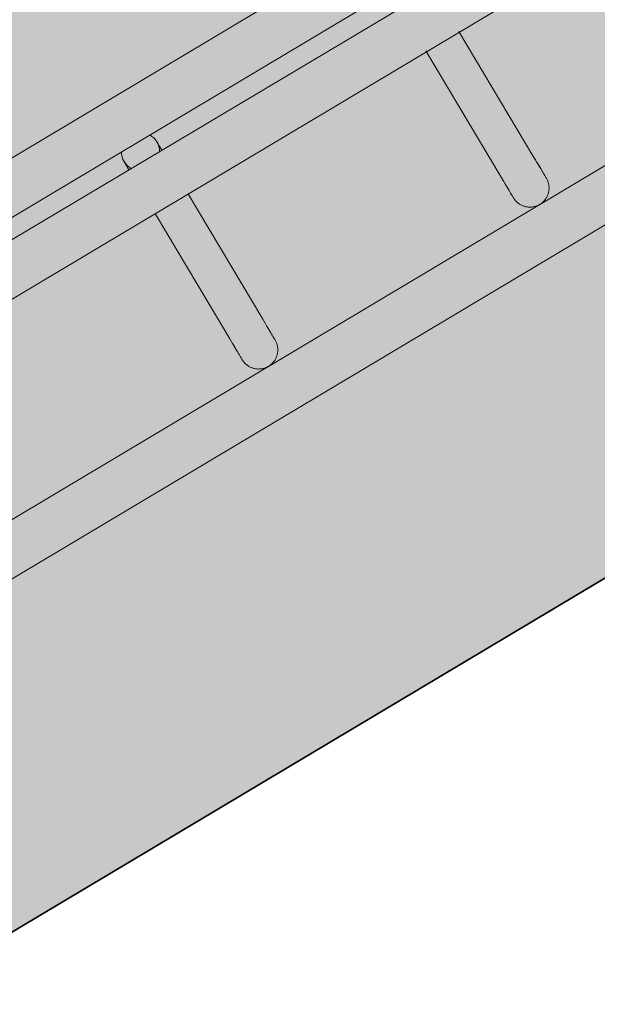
# Model space of a CAD drawing. Header units: metres. Extents: x 127444 to 127966, y 464485 to 464708.
# Tile 162 of 256: x 127923.4724 to 127923.5629, y 464641.0393 to 464641.1934. Entities that reach past the tile are written whole.
import ezdxf

# ---------------------------------------------------------------- set-up
doc = ezdxf.new("R2010")
doc.units = ezdxf.units.M
for name, color, linetype, lineweight in [('A-FLOR-HRAL', 11, 'Continuous', 9), ('B-WE-VH-VERHARDING_BETONSTRAATSTEEN-A-200', 8, 'Continuous', 9), ('N-WE-VH-VERHARDING_BETON-A', 252, 'Continuous', 18), ('N-WE-VH-VERHARDING_BETON-G', 252, 'Continuous', 35), ('S-BEAM', 12, 'Continuous', 9)]:
    doc.layers.add(name, color=color, linetype=linetype, lineweight=lineweight)

# ---------------------------------------------------------------- blocks, each defined once
blk = doc.blocks.new('34_22_B_BNP_Hekwerk_Integra_Schuinkort_laag - Integra_Schuin_1000-4860190--2_00_00')
at = {"layer": 'A-FLOR-HRAL'}
for p, q in [((276.98, 9.51), (-1956.09, 9.51)), ((-1956.09, 1.51), (276.98, 1.51)), ((276.98, -1.5), (-1956.09, -1.5)), ((-1956.09, -9.5), (276.98, -9.5)), ((276.71, -39.13), (-1956.09, -39.13)), ((-1956.09, -47.13), (276.71, -47.13))]:
    blk.add_line(p, q, dxfattribs=at)
at = {"layer": 'S-BEAM'}
for p, q in [((-111.8, -9.6), (-111.8, -32.34)), ((-111.8, -9.6), (-111.8, -32.34)), ((-111.8, -9.6), (-111.8, -32.34)), ((-111.8, -9.6), (-111.8, -32.34)), ((-105.8, -32.34), (-105.8, -9.6)), ((-105.8, -32.34), (-105.8, -9.6)), ((-105.8, -32.34), (-105.8, -9.6)), ((-105.8, -32.34), (-105.8, -9.6)), ((-62.32, -9.36), (-62.32, -32.34)), ((-62.32, -9.36), (-62.32, -32.34)), ((-62.32, -9.36), (-62.32, -32.34)), ((-62.32, -9.36), (-62.32, -32.34)), ((-56.32, -32.34), (-56.32, -9.36)), ((-56.32, -32.34), (-56.32, -9.36)), ((-56.32, -32.34), (-56.32, -9.36)), ((-56.32, -32.34), (-56.32, -9.36))]:
    blk.add_line(p, q, dxfattribs=at)
at = {"layer": 'S-BEAM', "flags": 128}
for points in [[(-111.8, 0), (-111.8, 0.12), (-111.79, 0.24), (-111.78, 0.36), (-111.76, 0.48), (-111.74, 0.6)], [(-111.8, 0), (-111.8, 0.12), (-111.79, 0.24), (-111.78, 0.36), (-111.76, 0.48), (-111.74, 0.6)], [(-111.8, 0), (-111.8, -0.01), (-111.8, -0.03), (-111.8, -0.06), (-111.8, -0.11), (-111.8, -0.18), (-111.8, -0.26), (-111.8, -0.35), (-111.8, -0.46), (-111.8, -0.58), (-111.8, -0.71), (-111.8, -0.86), (-111.8, -1.02), (-111.8, -1.19), (-111.8, -1.37), (-111.8, -1.53)], [(-111.8, 0), (-111.8, -0.01), (-111.8, -0.03), (-111.8, -0.06), (-111.8, -0.11), (-111.8, -0.18), (-111.8, -0.26), (-111.8, -0.35), (-111.8, -0.46), (-111.8, -0.58), (-111.8, -0.71), (-111.8, -0.86), (-111.8, -1.02), (-111.8, -1.19), (-111.8, -1.37), (-111.8, -1.53)], [(-111.51, 1.28), (-111.46, 1.39), (-111.4, 1.49)], [(-111.51, 1.28), (-111.46, 1.39), (-111.4, 1.49)], [(-105.85, 0.54), (-105.83, 0.42), (-105.82, 0.3), (-105.81, 0.18), (-105.8, 0.06), (-105.8, 0)], [(-105.85, 0.54), (-105.83, 0.42), (-105.82, 0.3), (-105.81, 0.18), (-105.8, 0.06), (-105.8, 0)], [(-105.8, 0), (-105.8, -0.01), (-105.8, -0.03), (-105.8, -0.06), (-105.8, -0.11), (-105.8, -0.18), (-105.8, -0.26), (-105.8, -0.35), (-105.8, -0.46), (-105.8, -0.58), (-105.8, -0.71), (-105.8, -0.86), (-105.8, -1.02), (-105.8, -1.19), (-105.8, -1.37), (-105.8, -1.53)], [(-105.8, 0), (-105.8, -0.01), (-105.8, -0.03), (-105.8, -0.06), (-105.8, -0.11), (-105.8, -0.18), (-105.8, -0.26), (-105.8, -0.35), (-105.8, -0.46), (-105.8, -0.58), (-105.8, -0.71), (-105.8, -0.86), (-105.8, -1.02), (-105.8, -1.19), (-105.8, -1.37), (-105.8, -1.53)], [(-111.8, -1.53), (-111.8, -1.38), (-111.8, -1.19), (-111.8, -1.02), (-111.8, -0.86), (-111.8, -0.71), (-111.8, -0.58), (-111.8, -0.46), (-111.8, -0.35), (-111.8, -0.26), (-111.8, -0.18), (-111.8, -0.12), (-111.8, -0.07), (-111.8, -0.03), (-111.8, -0.01), (-111.8, 0)], [(-111.8, -1.53), (-111.8, -1.38), (-111.8, -1.19), (-111.8, -1.02), (-111.8, -0.86), (-111.8, -0.71), (-111.8, -0.58), (-111.8, -0.46), (-111.8, -0.35), (-111.8, -0.26), (-111.8, -0.18), (-111.8, -0.12), (-111.8, -0.07), (-111.8, -0.03), (-111.8, -0.01), (-111.8, 0)], [(-105.8, -1.53), (-105.8, -1.38), (-105.8, -1.19), (-105.8, -1.02), (-105.8, -0.86), (-105.8, -0.71), (-105.8, -0.58), (-105.8, -0.46), (-105.8, -0.35), (-105.8, -0.26), (-105.8, -0.18), (-105.8, -0.12), (-105.8, -0.07), (-105.8, -0.03), (-105.8, -0.01), (-105.8, 0)], [(-105.8, -1.53), (-105.8, -1.38), (-105.8, -1.19), (-105.8, -1.02), (-105.8, -0.86), (-105.8, -0.71), (-105.8, -0.58), (-105.8, -0.46), (-105.8, -0.35), (-105.8, -0.26), (-105.8, -0.18), (-105.8, -0.12), (-105.8, -0.07), (-105.8, -0.03), (-105.8, -0.01), (-105.8, 0)], [(-111.8, -32.34), (-111.8, -32.75), (-111.8, -33.15), (-111.8, -33.52), (-111.8, -33.87), (-111.8, -34.2), (-111.8, -34.5), (-111.8, -34.78), (-111.8, -35.03), (-111.8, -35.26), (-111.8, -35.46), (-111.8, -35.64), (-111.8, -35.78), (-111.8, -35.91), (-111.8, -36), (-111.8, -36.07), (-111.8, -36.11), (-111.8, -36.13)], [(-111.8, -36.13), (-111.8, -36.11), (-111.8, -36.07), (-111.8, -36), (-111.8, -35.91), (-111.8, -35.79), (-111.8, -35.64), (-111.8, -35.46), (-111.8, -35.26), (-111.8, -35.04), (-111.8, -34.78), (-111.8, -34.51), (-111.8, -34.2), (-111.8, -33.88), (-111.8, -33.53), (-111.8, -33.16), (-111.8, -32.76), (-111.8, -32.34), (-111.8, -32.34)], [(-111.8, -32.34), (-111.8, -32.75), (-111.8, -33.15), (-111.8, -33.52), (-111.8, -33.87), (-111.8, -34.2)], [(-111.8, -34.2), (-111.8, -33.88), (-111.8, -33.53), (-111.8, -33.16), (-111.8, -32.76), (-111.8, -32.34), (-111.8, -32.34)], [(-105.8, -32.34), (-105.8, -32.75), (-105.8, -33.15), (-105.8, -33.52), (-105.8, -33.87), (-105.8, -34.2), (-105.8, -34.5), (-105.8, -34.78), (-105.8, -35.03), (-105.8, -35.26), (-105.8, -35.46), (-105.8, -35.64), (-105.8, -35.78), (-105.8, -35.91), (-105.8, -36), (-105.8, -36.07), (-105.8, -36.11), (-105.8, -36.13)], [(-105.8, -36.13), (-105.8, -36.11), (-105.8, -36.07), (-105.8, -36), (-105.8, -35.91), (-105.8, -35.79), (-105.8, -35.64), (-105.8, -35.46), (-105.8, -35.26), (-105.8, -35.04), (-105.8, -34.78), (-105.8, -34.51), (-105.8, -34.2), (-105.8, -33.88), (-105.8, -33.53), (-105.8, -33.16), (-105.8, -32.76), (-105.8, -32.34), (-105.8, -32.34)], [(-62.32, -32.34), (-62.32, -32.75), (-62.32, -33.15), (-62.32, -33.52), (-62.32, -33.87), (-62.32, -34.2), (-62.32, -34.5), (-62.32, -34.78), (-62.32, -35.03), (-62.32, -35.26), (-62.32, -35.46), (-62.32, -35.64), (-62.32, -35.78), (-62.32, -35.91), (-62.32, -36), (-62.32, -36.07), (-62.32, -36.11), (-62.32, -36.13)], [(-62.32, -36.13), (-62.32, -36.11), (-62.32, -36.07), (-62.32, -36), (-62.32, -35.91), (-62.32, -35.79), (-62.32, -35.64), (-62.32, -35.46), (-62.32, -35.26), (-62.32, -35.04), (-62.32, -34.78), (-62.32, -34.51), (-62.32, -34.2), (-62.32, -33.88), (-62.32, -33.53), (-62.32, -33.16), (-62.32, -32.76), (-62.32, -32.34), (-62.32, -32.34)], [(-62.32, -32.34), (-62.32, -32.75), (-62.32, -33.15), (-62.32, -33.52), (-62.32, -33.87), (-62.32, -34.2)], [(-62.32, -34.2), (-62.32, -33.88), (-62.32, -33.53), (-62.32, -33.16), (-62.32, -32.76), (-62.32, -32.34), (-62.32, -32.34)], [(-56.32, -32.34), (-56.32, -32.75), (-56.32, -33.15), (-56.32, -33.52), (-56.32, -33.87), (-56.32, -34.2), (-56.32, -34.5), (-56.32, -34.78), (-56.32, -35.03), (-56.32, -35.26), (-56.32, -35.46), (-56.32, -35.64), (-56.32, -35.78), (-56.32, -35.91), (-56.32, -36), (-56.32, -36.07), (-56.32, -36.11), (-56.32, -36.13)], [(-56.32, -36.13), (-56.32, -36.11), (-56.32, -36.07), (-56.32, -36), (-56.32, -35.91), (-56.32, -35.79), (-56.32, -35.64), (-56.32, -35.46), (-56.32, -35.26), (-56.32, -35.04), (-56.32, -34.78), (-56.32, -34.51), (-56.32, -34.2), (-56.32, -33.88), (-56.32, -33.53), (-56.32, -33.16), (-56.32, -32.76), (-56.32, -32.34), (-56.32, -32.34)], [(-105.8, -33.52), (-105.8, -33.87), (-105.8, -34.2), (-105.8, -34.5), (-105.8, -34.78), (-105.8, -35.03), (-105.8, -35.26), (-105.8, -35.46), (-105.8, -35.64), (-105.8, -35.78), (-105.8, -35.91), (-105.8, -36), (-105.8, -36.07), (-105.8, -36.11), (-105.8, -36.13)], [(-105.8, -36.13), (-105.8, -36.11), (-105.8, -36.07), (-105.8, -36), (-105.8, -35.91), (-105.8, -35.79), (-105.8, -35.64), (-105.8, -35.46), (-105.8, -35.26), (-105.8, -35.04), (-105.8, -34.78), (-105.8, -34.51), (-105.8, -34.2), (-105.8, -33.88), (-105.8, -33.53)], [(-56.32, -33.52), (-56.32, -33.87), (-56.32, -34.2), (-56.32, -34.5), (-56.32, -34.78), (-56.32, -35.03), (-56.32, -35.26), (-56.32, -35.46), (-56.32, -35.64), (-56.32, -35.78), (-56.32, -35.91), (-56.32, -36), (-56.32, -36.07), (-56.32, -36.11), (-56.32, -36.13)], [(-56.32, -36.13), (-56.32, -36.11), (-56.32, -36.07), (-56.32, -36), (-56.32, -35.91), (-56.32, -35.79), (-56.32, -35.64), (-56.32, -35.46), (-56.32, -35.26), (-56.32, -35.04), (-56.32, -34.78), (-56.32, -34.51), (-56.32, -34.2), (-56.32, -33.88), (-56.32, -33.53)], [(-105.8, -36.13), (-105.8, -36.25), (-105.81, -36.36), (-105.82, -36.48), (-105.84, -36.6), (-105.86, -36.72), (-105.89, -36.84), (-105.92, -36.95), (-105.95, -37.07), (-105.99, -37.18), (-106.04, -37.29), (-106.09, -37.4), (-106.14, -37.51), (-106.2, -37.62), (-106.26, -37.72), (-106.32, -37.82), (-106.39, -37.92), (-106.47, -38.01), (-106.55, -38.1), (-106.63, -38.19), (-106.71, -38.28), (-106.8, -38.36), (-106.89, -38.44), (-106.98, -38.51), (-107.08, -38.58), (-107.18, -38.65), (-107.28, -38.71), (-107.39, -38.77), (-107.49, -38.83), (-107.6, -38.88), (-107.71, -38.92), (-107.83, -38.96), (-107.94, -39), (-108.06, -39.03), (-108.17, -39.06), (-108.29, -39.08), (-108.41, -39.1), (-108.53, -39.11), (-108.65, -39.12), (-108.77, -39.12), (-108.89, -39.12), (-109.01, -39.12), (-109.13, -39.11), (-109.25, -39.09), (-109.36, -39.07), (-109.48, -39.05), (-109.6, -39.02), (-109.71, -38.98), (-109.83, -38.94), (-109.94, -38.9), (-110.05, -38.85), (-110.16, -38.8), (-110.26, -38.74), (-110.37, -38.68), (-110.47, -38.62), (-110.57, -38.55), (-110.66, -38.48), (-110.75, -38.4), (-110.84, -38.32), (-110.93, -38.24), (-111.01, -38.15), (-111.09, -38.06), (-111.17, -37.97), (-111.24, -37.87), (-111.31, -37.77), (-111.37, -37.67), (-111.43, -37.57), (-111.49, -37.46), (-111.54, -37.35), (-111.58, -37.24), (-111.63, -37.13), (-111.67, -37.02), (-111.7, -36.9), (-111.73, -36.78), (-111.75, -36.67), (-111.77, -36.55), (-111.79, -36.43), (-111.79, -36.31), (-111.8, -36.19), (-111.8, -36.13)], [(-105.8, -36.13), (-105.8, -36.25), (-105.81, -36.36), (-105.82, -36.48), (-105.84, -36.6), (-105.86, -36.72), (-105.89, -36.84), (-105.92, -36.95), (-105.95, -37.07), (-105.99, -37.18), (-106.04, -37.29), (-106.09, -37.4), (-106.14, -37.51), (-106.2, -37.62), (-106.26, -37.72), (-106.32, -37.82), (-106.39, -37.92), (-106.47, -38.01), (-106.55, -38.1), (-106.63, -38.19), (-106.71, -38.28), (-106.8, -38.36), (-106.89, -38.44), (-106.98, -38.51), (-107.08, -38.58), (-107.18, -38.65), (-107.28, -38.71), (-107.39, -38.77), (-107.49, -38.83), (-107.6, -38.88), (-107.71, -38.92), (-107.83, -38.96), (-107.94, -39), (-108.06, -39.03), (-108.17, -39.06), (-108.29, -39.08), (-108.41, -39.1), (-108.53, -39.11), (-108.65, -39.12), (-108.77, -39.12), (-108.89, -39.12), (-109.01, -39.12), (-109.13, -39.11), (-109.25, -39.09), (-109.36, -39.07), (-109.48, -39.05), (-109.6, -39.02), (-109.71, -38.98), (-109.83, -38.94), (-109.94, -38.9), (-110.05, -38.85), (-110.16, -38.8), (-110.26, -38.74), (-110.37, -38.68), (-110.47, -38.62), (-110.57, -38.55), (-110.66, -38.48), (-110.75, -38.4), (-110.84, -38.32), (-110.93, -38.24), (-111.01, -38.15), (-111.09, -38.06), (-111.17, -37.97), (-111.24, -37.87), (-111.31, -37.77), (-111.37, -37.67), (-111.43, -37.57), (-111.49, -37.46), (-111.54, -37.35), (-111.58, -37.24), (-111.63, -37.13), (-111.67, -37.02), (-111.7, -36.9), (-111.73, -36.78), (-111.75, -36.67)], [(-56.32, -36.13), (-56.33, -36.25), (-56.33, -36.36), (-56.34, -36.48), (-56.36, -36.6), (-56.38, -36.72), (-56.41, -36.84), (-56.44, -36.95), (-56.48, -37.07), (-56.52, -37.18), (-56.56, -37.29), (-56.61, -37.4), (-56.66, -37.51), (-56.72, -37.62), (-56.78, -37.72), (-56.85, -37.82), (-56.92, -37.92), (-56.99, -38.01), (-57.07, -38.1), (-57.15, -38.19), (-57.23, -38.28), (-57.32, -38.36), (-57.41, -38.44), (-57.51, -38.51), (-57.6, -38.58), (-57.7, -38.65), (-57.8, -38.71), (-57.91, -38.77), (-58.02, -38.83), (-58.12, -38.88), (-58.24, -38.92), (-58.35, -38.96), (-58.46, -39), (-58.58, -39.03), (-58.7, -39.06), (-58.81, -39.08), (-58.93, -39.1), (-59.05, -39.11), (-59.17, -39.12), (-59.29, -39.12), (-59.41, -39.12), (-59.53, -39.12), (-59.65, -39.11), (-59.77, -39.09), (-59.89, -39.07), (-60, -39.05), (-60.12, -39.02), (-60.24, -38.98), (-60.35, -38.94), (-60.46, -38.9), (-60.57, -38.85), (-60.68, -38.8), (-60.79, -38.74), (-60.89, -38.68), (-60.99, -38.62), (-61.09, -38.55), (-61.18, -38.48), (-61.28, -38.4), (-61.37, -38.32), (-61.45, -38.24), (-61.53, -38.15), (-61.61, -38.06), (-61.69, -37.97), (-61.76, -37.87), (-61.83, -37.77), (-61.89, -37.67), (-61.95, -37.57), (-62.01, -37.46), (-62.06, -37.35), (-62.11, -37.24), (-62.15, -37.13), (-62.19, -37.02), (-62.22, -36.9), (-62.25, -36.78), (-62.27, -36.67), (-62.29, -36.55), (-62.31, -36.43), (-62.32, -36.31), (-62.32, -36.19), (-62.32, -36.13)], [(-56.32, -36.13), (-56.33, -36.25), (-56.33, -36.36), (-56.34, -36.48), (-56.36, -36.6), (-56.38, -36.72), (-56.41, -36.84), (-56.44, -36.95), (-56.48, -37.07), (-56.52, -37.18), (-56.56, -37.29), (-56.61, -37.4), (-56.66, -37.51), (-56.72, -37.62), (-56.78, -37.72), (-56.85, -37.82), (-56.92, -37.92), (-56.99, -38.01), (-57.07, -38.1), (-57.15, -38.19), (-57.23, -38.28), (-57.32, -38.36), (-57.41, -38.44), (-57.51, -38.51), (-57.6, -38.58), (-57.7, -38.65), (-57.8, -38.71), (-57.91, -38.77), (-58.02, -38.83), (-58.12, -38.88), (-58.24, -38.92), (-58.35, -38.96), (-58.46, -39), (-58.58, -39.03), (-58.7, -39.06), (-58.81, -39.08), (-58.93, -39.1), (-59.05, -39.11), (-59.17, -39.12), (-59.29, -39.12), (-59.41, -39.12), (-59.53, -39.12), (-59.65, -39.11), (-59.77, -39.09), (-59.89, -39.07), (-60, -39.05), (-60.12, -39.02), (-60.24, -38.98), (-60.35, -38.94), (-60.46, -38.9), (-60.57, -38.85), (-60.68, -38.8), (-60.79, -38.74), (-60.89, -38.68), (-60.99, -38.62), (-61.09, -38.55), (-61.18, -38.48), (-61.28, -38.4), (-61.37, -38.32), (-61.45, -38.24), (-61.53, -38.15), (-61.61, -38.06), (-61.69, -37.97), (-61.76, -37.87), (-61.83, -37.77), (-61.89, -37.67), (-61.95, -37.57), (-62.01, -37.46), (-62.06, -37.35), (-62.11, -37.24), (-62.15, -37.13), (-62.19, -37.02), (-62.22, -36.9), (-62.25, -36.78), (-62.27, -36.67)]]:
    blk.add_lwpolyline(points, dxfattribs=at)
at = {"layer": 'S-BEAM'}
for start, end in [(150, 180), (165, 180), (360, 30), (360, 15), (180, 210), (180, 195), (330, 360), (345, 360)]:
    blk.add_arc((-108.8, 0), 3, start, end, dxfattribs=at)

msp = doc.modelspace()

# ---------------------------------------------------------------- hatches: boundary and pattern name
at = {"layer": 'B-WE-VH-VERHARDING_BETONSTRAATSTEEN-A-200'}
h = msp.add_hatch(dxfattribs=at)
h.set_pattern_fill('AVH-BSS_KEIFORMAAT_ELLEBOOG-SO', color=256, angle=1, pattern_type=2)
h.set_pattern_definition([(31.81611, (127908.58607, 464613.06392), (0.03386772, 0.14457862), [0.315, -0.105]), (301.81611, (127908.47536, 464613.24236), (0.03386772, 0.14457862), [0.315, -0.105])])
h.paths.add_polyline_path([(127940.57923, 464651.66311), (127937.65926, 464649.92134), (127938.01786, 464649.32017), (127940.93783, 464651.06194)], flags=16)
h.paths.add_polyline_path([(127944.2228, 464653.02142), (127943.8642, 464653.62259), (127940.94423, 464651.88083), (127941.30283, 464651.27966)], flags=16)
edge = h.paths.add_edge_path(flags=16)
edge.add_arc((127917.88105, 464700.47107), 0.4, 30.8149, 210.8149)
edge.add_line((127917.53752, 464700.26616), (127921.37951, 464693.82496))
edge.add_arc((127921.72304, 464694.02987), 0.4, 210.8149, 390.8149)
edge.add_line((127922.06657, 464694.23477), (127918.22458, 464700.67597))
edge = h.paths.add_edge_path()
edge.add_line((127929.24995, 464697.53579), (127928.80329, 464697.26935))
edge.add_line((127928.80329, 464697.26935), (127928.62665, 464697.56548))
edge.add_line((127928.62665, 464697.56548), (127924.41416, 464695.05272))
edge.add_line((127924.41416, 464695.05272), (127919.91876, 464702.589))
edge.add_arc((127922.49521, 464704.12585), 3, 146.6578, 210.81611, ccw=False)
edge.add_line((127919.989, 464705.77476), (127913.63025, 464701.98178))
edge.add_arc((127913.33915, 464701.57526), 0.5, 30.8162, 54.3942, ccw=False)
edge.add_line((127913.76856, 464701.8314), (127919.60859, 464692.04091))
edge.add_arc((127919.17411, 464691.7839), 0.50481, -52.9525, 30.6058, ccw=False)
edge.add_line((127919.47824, 464691.381), (127915.65218, 464689.09885))
edge.add_line((127915.65218, 464689.09885), (127916.2004, 464688.17979))
edge.add_line((127916.2004, 464688.17979), (127915.59923, 464687.82119))
edge.add_line((127915.59923, 464687.82119), (127915.05101, 464688.74026))
edge.add_line((127915.05101, 464688.74026), (127913.20424, 464687.63872))
edge.add_line((127913.20424, 464687.63872), (127914.89256, 464684.76207))
edge.add_line((127914.89256, 464684.76207), (127915.59184, 464684.79392))
edge.add_line((127915.59184, 464684.79392), (127915.63332, 464683.88302))
edge.add_line((127915.63332, 464683.88302), (127917.341, 464684.90122))
edge.add_line((127917.341, 464684.90122), (127916.77749, 464685.84591))
edge.add_line((127916.77749, 464685.84591), (127917.37866, 464686.20451))
edge.add_line((127917.37866, 464686.20451), (127918.50568, 464684.31512))
edge.add_line((127918.50568, 464684.31512), (127917.90451, 464683.95652))
edge.add_line((127917.90451, 464683.95652), (127919.08277, 464681.98124))
edge.add_line((127919.08277, 464681.98124), (127919.68394, 464682.33984))
edge.add_line((127919.68394, 464682.33984), (127921.4257, 464679.41987))
edge.add_line((127921.4257, 464679.41987), (127920.82453, 464679.06127))
edge.add_line((127920.82453, 464679.06127), (127922.00279, 464677.08599))
edge.add_line((127922.00279, 464677.08599), (127922.60396, 464677.44459))
edge.add_line((127922.60396, 464677.44459), (127923.73098, 464675.5552))
edge.add_line((127923.73098, 464675.5552), (127923.12981, 464675.1966))
edge.add_line((127923.12981, 464675.1966), (127924.61544, 464672.70603))
edge.add_line((127924.61544, 464672.70603), (127925.21661, 464673.06463))
edge.add_line((127925.21661, 464673.06463), (127926.34363, 464671.17523))
edge.add_line((127926.34363, 464671.17523), (127927.82926, 464668.68467))
edge.add_line((127927.82926, 464668.68467), (127928.95628, 464666.79527))
edge.add_line((127928.95628, 464666.79527), (127930.44191, 464664.30471))
edge.add_line((127930.44191, 464664.30471), (127931.56893, 464662.41531))
edge.add_line((127931.56893, 464662.41531), (127930.96776, 464662.05671))
edge.add_line((127930.96776, 464662.05671), (127932.45339, 464659.56615))
edge.add_line((127932.45339, 464659.56615), (127933.05456, 464659.92475))
edge.add_line((127933.05456, 464659.92475), (127934.18159, 464658.03535))
edge.add_line((127934.18159, 464658.03535), (127933.58041, 464657.67675))
edge.add_line((127933.58041, 464657.67675), (127933.90059, 464657.13999))
edge.add_line((127933.90059, 464657.13999), (127935.47222, 464658.07747))
edge.add_line((127935.47222, 464658.07747), (127936.59925, 464656.18808))
edge.add_line((127936.59925, 464656.18808), (127934.70986, 464655.06105))
edge.add_line((127934.70986, 464655.06105), (127933.96704, 464656.30634))
edge.add_line((127933.96704, 464656.30634), (127931.26177, 464654.69264))
edge.add_line((127931.26177, 464654.69264), (127931.62037, 464654.09147))
edge.add_line((127931.62037, 464654.09147), (127931.0192, 464653.73287))
edge.add_line((127931.0192, 464653.73287), (127930.66068, 464654.33409))
edge.add_line((127930.66068, 464654.33409), (127926.95213, 464652.12194))
edge.add_line((127926.95213, 464652.12194), (127930.18506, 464645.46298))
edge.add_line((127930.18506, 464645.46298), (127936.19927, 464649.05046))
edge.add_line((127936.19927, 464649.05046), (127936.55787, 464648.44929))
edge.add_line((127936.55787, 464648.44929), (127921.0133, 464639.17694))
edge.add_line((127921.0133, 464639.17694), (127920.84681, 464639.45605))
edge.add_line((127920.84681, 464639.45605), (127918.35625, 464637.97043))
edge.add_line((127918.35625, 464637.97043), (127918.90695, 464637.0472))
edge.add_line((127918.90695, 464637.0472), (127917.01756, 464635.92018))
edge.add_line((127917.01756, 464635.92018), (127916.46685, 464636.8434))
edge.add_line((127916.46685, 464636.8434), (127913.97628, 464635.35778))
edge.add_line((127913.97628, 464635.35778), (127914.14278, 464635.07866))
edge.add_line((127914.14278, 464635.07866), (127912.25338, 464633.95164))
edge.add_line((127912.25338, 464633.95164), (127915.11458, 464629.155))
edge.add_line((127915.11458, 464629.155), (127902.72187, 464621.76273))
edge.add_line((127902.72187, 464621.76273), (127903.5901, 464620.30719))
edge.add_line((127903.5901, 464620.30719), (127904.08821, 464620.60432))
edge.add_line((127904.08821, 464620.60432), (127904.44681, 464620.00315))
edge.add_line((127904.44681, 464620.00315), (127903.9487, 464619.70602))
edge.add_line((127903.9487, 464619.70602), (127905.69046, 464616.78605))
edge.add_line((127905.69046, 464616.78605), (127906.18858, 464617.08317))
edge.add_line((127906.18858, 464617.08317), (127906.54718, 464616.482))
edge.add_line((127906.54718, 464616.482), (127906.04906, 464616.18488))
edge.add_line((127906.04906, 464616.18488), (127907.79083, 464613.2649))
edge.add_line((127907.79083, 464613.2649), (127908.28894, 464613.56203))
edge.add_line((127908.28894, 464613.56203), (127908.58607, 464613.06392))
edge.add_line((127908.58607, 464613.06392), (127911.67781, 464614.90814))
edge.add_line((127911.67781, 464614.90814), (127911.38068, 464615.40625))
edge.add_line((127911.38068, 464615.40625), (127922.07294, 464621.78419))
edge.add_line((127922.07294, 464621.78419), (127922.37006, 464621.28608))
edge.add_line((127922.37006, 464621.28608), (127924.86063, 464622.7717))
edge.add_line((127924.86063, 464622.7717), (127924.5635, 464623.26982))
edge.add_line((127924.5635, 464623.26982), (127926.4529, 464624.39684))
edge.add_line((127926.4529, 464624.39684), (127926.75002, 464623.89873))
edge.add_line((127926.75002, 464623.89873), (127929.24059, 464625.38436))
edge.add_line((127929.24059, 464625.38436), (127928.94347, 464625.88247))
edge.add_line((127928.94347, 464625.88247), (127930.83286, 464627.00949))
edge.add_line((127930.83286, 464627.00949), (127931.12999, 464626.51138))
edge.add_line((127931.12999, 464626.51138), (127933.62055, 464627.99701))
edge.add_line((127933.62055, 464627.99701), (127933.32343, 464628.49512))
edge.add_line((127933.32343, 464628.49512), (127935.21282, 464629.62214))
edge.add_line((127935.21282, 464629.62214), (127935.50995, 464629.12403))
edge.add_line((127935.50995, 464629.12403), (127938.00051, 464630.60966))
edge.add_line((127938.00051, 464630.60966), (127937.96978, 464630.66119))
edge.add_line((127937.96978, 464630.66119), (127938.61389, 464631.0454))
edge.add_line((127938.61389, 464631.0454), (127938.3475, 464631.49198))
edge.add_line((127938.3475, 464631.49198), (127938.94867, 464631.85058))
edge.add_line((127938.94867, 464631.85058), (127939.21506, 464631.404))
edge.add_line((127939.21506, 464631.404), (127942.99385, 464633.65805))
edge.add_line((127942.99385, 464633.65805), (127942.72746, 464634.10463))
edge.add_line((127942.72746, 464634.10463), (127943.32863, 464634.46323))
edge.add_line((127943.32863, 464634.46323), (127943.59502, 464634.01665))
edge.add_line((127943.59502, 464634.01665), (127947.37381, 464636.2707))
edge.add_line((127947.37381, 464636.2707), (127947.10742, 464636.71728))
edge.add_line((127947.10742, 464636.71728), (127947.70859, 464637.07588))
edge.add_line((127947.70859, 464637.07588), (127947.97498, 464636.6293))
edge.add_line((127947.97498, 464636.6293), (127951.75377, 464638.88335))
edge.add_line((127951.75377, 464638.88335), (127951.48738, 464639.32993))
edge.add_line((127951.48738, 464639.32993), (127952.08855, 464639.68853))
edge.add_line((127952.08855, 464639.68853), (127952.35494, 464639.24195))
edge.add_line((127952.35494, 464639.24195), (127956.13373, 464641.496))
edge.add_line((127956.13373, 464641.496), (127955.86734, 464641.94258))
edge.add_line((127955.86734, 464641.94258), (127956.46851, 464642.30118))
edge.add_line((127956.46851, 464642.30118), (127956.7349, 464641.8546))
edge.add_line((127956.7349, 464641.8546), (127960.51369, 464644.10865))
edge.add_line((127960.51369, 464644.10865), (127960.2473, 464644.55523))
edge.add_line((127960.2473, 464644.55523), (127960.69389, 464644.82162))
edge.add_line((127960.69389, 464644.82162), (127959.27999, 464647.19196))
edge.add_line((127959.27999, 464647.19196), (127958.8334, 464646.92557))
edge.add_line((127958.8334, 464646.92557), (127958.47477, 464647.52678))
edge.add_line((127958.47477, 464647.52678), (127958.92142, 464647.79309))
edge.add_line((127958.92142, 464647.79309), (127958.87527, 464647.87041))
edge.add_line((127958.87527, 464647.87041), (127958.83663, 464647.84737))
edge.add_line((127958.83663, 464647.84737), (127958.29873, 464648.74912))
edge.add_line((127958.29873, 464648.74912), (127958.3374, 464648.77219))
edge.add_line((127958.3374, 464648.77219), (127958.29125, 464648.84946))
edge.add_line((127958.29125, 464648.84946), (127957.84469, 464648.58308))
edge.add_line((127957.84469, 464648.58308), (127957.48609, 464649.18425))
edge.add_line((127957.48609, 464649.18425), (127957.93268, 464649.45064))
edge.add_line((127957.93268, 464649.45064), (127955.52494, 464653.48708))
edge.add_line((127955.52494, 464653.48708), (127955.07836, 464653.22069))
edge.add_line((127955.07836, 464653.22069), (127954.71976, 464653.82186))
edge.add_line((127954.71976, 464653.82186), (127955.16635, 464654.08825))
edge.add_line((127955.16635, 464654.08825), (127952.76374, 464658.1161))
edge.add_line((127952.76374, 464658.1161), (127952.31714, 464657.8497))
edge.add_line((127952.31714, 464657.8497), (127951.95854, 464658.45088))
edge.add_line((127951.95854, 464658.45088), (127952.40514, 464658.71727))
edge.add_line((127952.40514, 464658.71727), (127950.1511, 464662.49607))
edge.add_line((127950.1511, 464662.49607), (127949.70449, 464662.22967))
edge.add_line((127949.70449, 464662.22967), (127949.34589, 464662.83084))
edge.add_line((127949.34589, 464662.83084), (127949.79248, 464663.09722))
edge.add_line((127949.79248, 464663.09722), (127947.53848, 464666.87604))
edge.add_line((127947.53848, 464666.87604), (127947.09184, 464666.60963))
edge.add_line((127947.09184, 464666.60963), (127946.73324, 464667.2108))
edge.add_line((127946.73324, 464667.2108), (127947.17983, 464667.47719))
edge.add_line((127947.17983, 464667.47719), (127944.92584, 464671.25601))
edge.add_line((127944.92584, 464671.25601), (127944.47919, 464670.98959))
edge.add_line((127944.47919, 464670.98959), (127944.12059, 464671.59076))
edge.add_line((127944.12059, 464671.59076), (127944.56722, 464671.85717))
edge.add_line((127944.56722, 464671.85717), (127942.31317, 464675.63596))
edge.add_line((127942.31317, 464675.63596), (127941.86654, 464675.36955))
edge.add_line((127941.86654, 464675.36955), (127941.50794, 464675.97072))
edge.add_line((127941.50794, 464675.97072), (127941.9546, 464676.23715))
edge.add_line((127941.9546, 464676.23715), (127939.7005, 464680.01591))
edge.add_line((127939.7005, 464680.01591), (127939.25413, 464679.74965))
edge.add_line((127939.25413, 464679.74965), (127938.89514, 464680.35059))
edge.add_line((127938.89514, 464680.35059), (127939.34202, 464680.61716))
edge.add_line((127939.34202, 464680.61716), (127937.08788, 464684.39589))
edge.add_line((127937.08788, 464684.39589), (127936.64124, 464684.12947))
edge.add_line((127936.64124, 464684.12947), (127936.28264, 464684.73064))
edge.add_line((127936.28264, 464684.73064), (127936.7293, 464684.99708))
edge.add_line((127936.7293, 464684.99708), (127934.47522, 464688.77585))
edge.add_line((127934.47522, 464688.77585), (127934.02859, 464688.50943))
edge.add_line((127934.02859, 464688.50943), (127933.66999, 464689.1106))
edge.add_line((127933.66999, 464689.1106), (127934.11664, 464689.37703))
edge.add_line((127934.11664, 464689.37703), (127931.8626, 464693.15582))
edge.add_line((127931.8626, 464693.15582), (127931.41594, 464692.88939))
edge.add_line((127931.41594, 464692.88939), (127931.05734, 464693.49056))
edge.add_line((127931.05734, 464693.49056), (127931.504, 464693.75699))
edge.add_line((127931.504, 464693.75699), (127929.24995, 464697.53579))
h.paths.add_polyline_path([(127958.14957, 464648.76494), (127958.25263, 464648.82642), (127958.88274, 464647.77007), (127958.77968, 464647.7086)], flags=17)
h = msp.add_hatch(dxfattribs=at)
h.set_pattern_fill('AVH-BSS_KEIFORMAAT_ELLEBOOG-SO', color=256, angle=1, pattern_type=2)
h.set_pattern_definition([(1, (2e-09, 52.72539), (0.103151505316, 0.106816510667), [0.315, -0.105]), (271, (-0.00367, 52.93536), (0.103151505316, 0.106816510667), [0.315, -0.105])])
h.paths.add_polyline_path([(127936.64375, 464648.50051), (127936.28515, 464649.10169), (127925.97936, 464642.95427), (127922.55986, 464648.68687), (127922.86045, 464648.86617), (127922.50185, 464649.46734), (127917.3531, 464646.39611), (127917.30336, 464647.21519), (127916.60409, 464647.18334), (127916.70418, 464644.98562), (127917.40346, 464645.01746), (127917.37714, 464645.59537), (127918.05108, 464645.99738), (127921.47058, 464640.26478), (127920.6547, 464639.77811), (127921.0133, 464639.17694)], flags=17)
h.paths.add_polyline_path([(127906.47784, 464630.50653), (127906.11925, 464631.1077), (127904.22985, 464629.98067), (127904.58845, 464629.3795)], flags=16)
h.paths.add_polyline_path([(127914.14278, 464635.07866), (127913.78418, 464635.67983), (127911.89478, 464634.55281), (127912.25338, 464633.95164)], flags=17)
h.paths.add_polyline_path([(127936.64375, 464648.50051), (127936.28515, 464649.10169), (127925.97936, 464642.95427), (127922.55986, 464648.68687), (127922.86045, 464648.86617), (127922.50185, 464649.46734), (127917.3531, 464646.39611), (127917.30336, 464647.21519), (127916.60409, 464647.18334), (127916.70418, 464644.98562), (127917.40346, 464645.01746), (127917.37714, 464645.59537), (127918.05108, 464645.99738), (127921.47058, 464640.26478), (127920.6547, 464639.77811), (127921.0133, 464639.17694)], flags=17)
edge = h.paths.add_edge_path(flags=16)
edge.add_arc((127906.61302, 464696.42456), 0.40001, 2.991, 182.2395)
edge.add_line((127906.21332, 464696.40893), (127906.72019, 464685.30208))
edge.add_arc((127907.11886, 464685.34036), 0.4005, 185.4842, 359.7384)
edge.add_line((127907.51936, 464685.33853), (127907.01249, 464696.44544))
edge = h.paths.add_edge_path()
edge.add_line((127915.6825, 464667.41804), (127916.38177, 464667.44989))
edge.add_line((127916.38177, 464667.44989), (127916.21855, 464671.03351))
edge.add_line((127916.21855, 464671.03351), (127915.51928, 464671.00166))
edge.add_line((127915.51928, 464671.00166), (127915.41918, 464673.19938))
edge.add_line((127915.41918, 464673.19938), (127916.11846, 464673.23123))
edge.add_line((127916.11846, 464673.23123), (127915.98254, 464676.21547))
edge.add_line((127915.98254, 464676.21547), (127915.28327, 464676.18363))
edge.add_line((127915.28327, 464676.18363), (127915.12857, 464679.58011))
edge.add_line((127915.12857, 464679.58011), (127915.82785, 464679.61195))
edge.add_line((127915.82785, 464679.61195), (127915.69193, 464682.5962))
edge.add_line((127915.69193, 464682.5962), (127914.99266, 464682.56435))
edge.add_line((127914.99266, 464682.56435), (127914.89029, 464684.81202))
edge.add_line((127914.89029, 464684.81202), (127913.20424, 464687.63872))
edge.add_line((127913.20424, 464687.63872), (127910.65997, 464686.12114))
edge.add_arc((127910.40161, 464686.54922), 0.50001, 182.6082, 301.1127, ccw=False)
edge.add_line((127909.90212, 464686.52647), (127909.31543, 464699.40799))
edge.add_line((127909.31543, 464699.40799), (127903.79014, 464696.11216))
edge.add_line((127903.79014, 464696.11216), (127904.50289, 464680.46465))
edge.add_line((127904.50289, 464680.46465), (127899.60241, 464680.24141))
edge.add_line((127899.60241, 464680.24141), (127899.92236, 464673.19029))
edge.add_line((127899.92236, 464673.19029), (127899.34297, 464673.1639))
edge.add_line((127899.34297, 464673.1639), (127899.50737, 464669.58033))
edge.add_line((127899.50737, 464669.58033), (127900.08677, 464669.60672))
edge.add_line((127900.08677, 464669.60672), (127900.18686, 464667.409))
edge.add_line((127900.18686, 464667.409), (127899.60746, 464667.38261))
edge.add_line((127899.60746, 464667.38261), (127899.77068, 464663.79899))
edge.add_line((127899.77068, 464663.79899), (127900.35008, 464663.82538))
edge.add_line((127900.35008, 464663.82538), (127900.45017, 464661.62766))
edge.add_line((127900.45017, 464661.62766), (127899.87077, 464661.60127))
edge.add_line((127899.87077, 464661.60127), (127900.03861, 464658.01786))
edge.add_line((127900.03861, 464658.01786), (127900.61801, 464658.04425))
edge.add_line((127900.61801, 464658.04425), (127900.71348, 464655.84631))
edge.add_line((127900.71348, 464655.84631), (127900.13408, 464655.81992))
edge.add_line((127900.13408, 464655.81992), (127900.2973, 464652.2363))
edge.add_line((127900.2973, 464652.2363), (127900.8767, 464652.26269))
edge.add_line((127900.8767, 464652.26269), (127900.9768, 464650.06497))
edge.add_line((127900.9768, 464650.06497), (127900.3974, 464650.03858))
edge.add_line((127900.3974, 464650.03858), (127900.56061, 464646.45496))
edge.add_line((127900.56061, 464646.45496), (127901.14001, 464646.48135))
edge.add_line((127901.14001, 464646.48135), (127901.76673, 464632.72094))
edge.add_line((127901.76673, 464632.72094), (127901.18733, 464632.69455))
edge.add_line((127901.18733, 464632.69455), (127901.35055, 464629.11093))
edge.add_line((127901.35055, 464629.11093), (127901.92995, 464629.13732))
edge.add_line((127901.92995, 464629.13732), (127902.03004, 464626.9396))
edge.add_line((127902.03004, 464626.9396), (127901.45064, 464626.91321))
edge.add_line((127901.45064, 464626.91321), (127901.58097, 464624.05164))
edge.add_line((127901.58097, 464624.05164), (127902.16037, 464624.07803))
edge.add_line((127902.16037, 464624.07803), (127902.19222, 464623.37876))
edge.add_line((127902.19222, 464623.37876), (127901.7694, 464623.3595))
edge.add_line((127901.7694, 464623.3595), (127902.72187, 464621.76273))
edge.add_line((127902.72187, 464621.76273), (127915.11458, 464629.155))
edge.add_line((127915.11458, 464629.155), (127912.25338, 464633.95164))
edge.add_line((127912.25338, 464633.95164), (127914.14278, 464635.07866))
edge.add_line((127914.14278, 464635.07866), (127913.97628, 464635.35778))
edge.add_line((127913.97628, 464635.35778), (127916.46685, 464636.8434))
edge.add_line((127916.46685, 464636.8434), (127915.89053, 464637.80957))
edge.add_line((127915.89053, 464637.80957), (127917.77993, 464638.9366))
edge.add_line((127917.77993, 464638.9366), (127918.35625, 464637.97043))
edge.add_line((127918.35625, 464637.97043), (127920.84681, 464639.45605))
edge.add_line((127920.84681, 464639.45605), (127920.6547, 464639.77811))
edge.add_line((127920.6547, 464639.77811), (127921.47058, 464640.26478))
edge.add_line((127921.47058, 464640.26478), (127918.05038, 464646.00075))
edge.add_line((127918.05038, 464646.00075), (127917.37714, 464645.59537))
edge.add_line((127917.37714, 464645.59537), (127917.40346, 464645.01746))
edge.add_line((127917.40346, 464645.01746), (127916.70418, 464644.98562))
edge.add_line((127916.70418, 464644.98562), (127916.60409, 464647.18334))
edge.add_line((127916.60409, 464647.18334), (127917.18349, 464647.20973))
edge.add_line((127917.18349, 464647.20973), (127917.15193, 464647.90268))
edge.add_line((127917.15193, 464647.90268), (127916.57253, 464647.87629))
edge.add_line((127916.57253, 464647.87629), (127916.47243, 464650.07401))
edge.add_line((127916.47243, 464650.07401), (127917.17171, 464650.10586))
edge.add_line((127917.17171, 464650.10586), (127917.00849, 464653.68948))
edge.add_line((127917.00849, 464653.68948), (127916.30922, 464653.65763))
edge.add_line((127916.30922, 464653.65763), (127916.21781, 464655.85575))
edge.add_line((127916.21781, 464655.85575), (127916.0459, 464659.43897))
edge.add_line((127916.0459, 464659.43897), (127915.94581, 464661.6367))
edge.add_line((127915.94581, 464661.6367), (127915.78259, 464665.22032))
edge.add_line((127915.78259, 464665.22032), (127915.6825, 464667.41804))
at = {"layer": 'N-WE-VH-VERHARDING_BETON-A'}
h = msp.add_hatch(color=256, dxfattribs=at)
h.dxf.hatch_style = 1
edge = h.paths.add_edge_path()
edge.add_line((127921.64988, 464639.96419), (127917.87178, 464646.29796))
edge.add_line((127917.87178, 464646.29796), (127917.89329, 464646.31079))
edge.add_line((127917.89329, 464646.31079), (127917.94448, 464646.22489))
edge.add_arc((127917.96595, 464646.23769), 0.025, 210.8161, 300.8161)
edge.add_line((127917.97876, 464646.21622), (127918.15361, 464646.32086))
edge.add_arc((127918.13771, 464646.34015), 0.025, 309.4891, 390.8161)
edge.add_line((127918.15918, 464646.35296), (127918.10796, 464646.43884))
edge.add_line((127918.10796, 464646.43884), (127922.27326, 464648.92344))
edge.add_line((127922.27326, 464648.92344), (127922.32444, 464648.83754))
edge.add_arc((127922.34591, 464648.85034), 0.025, 210.8161, 300.8161)
edge.add_line((127922.35872, 464648.82887), (127922.4446, 464648.8801))
edge.add_line((127922.4446, 464648.8801), (127922.53048, 464648.93133))
edge.add_line((127922.53048, 464648.93133), (127922.53915, 464648.96561))
edge.add_line((127922.53915, 464648.96561), (127922.49432, 464649.04075))
edge.add_line((127922.49432, 464649.04075), (127925.10741, 464650.59736))
edge.add_line((127925.10741, 464650.59736), (127926.69124, 464647.32345))
edge.add_line((127926.69124, 464647.32345), (127928.32509, 464643.94613))
edge.add_line((127928.32509, 464643.94613), (127926.26601, 464642.71772))
edge.add_line((127926.26601, 464642.71772), (127926.21479, 464642.8036))
edge.add_arc((127926.19332, 464642.7908), 0.025, 30.8161, 120.8161)
edge.add_line((127926.18051, 464642.81227), (127926.09463, 464642.76104))
edge.add_line((127926.09463, 464642.76104), (127926.00445, 464642.70725))
edge.add_arc((127926.02475, 464642.68753), 0.0283, 135.8356, 195.7966)
edge.add_line((127925.99752, 464642.67983), (127926.05131, 464642.58965))
edge.add_line((127926.05131, 464642.58965), (127921.88605, 464640.10507))
edge.add_line((127921.88605, 464640.10507), (127921.83226, 464640.19525))
edge.add_arc((127921.81255, 464640.17495), 0.0283, 45.8356, 105.7966)
edge.add_line((127921.80484, 464640.20218), (127921.62449, 464640.0946))
edge.add_arc((127921.64479, 464640.07488), 0.0283, 135.8356, 195.7966)
edge.add_line((127921.61756, 464640.06718), (127921.67135, 464639.977))
edge.add_line((127921.67135, 464639.977), (127921.64988, 464639.96419))

# ---------------------------------------------------------------- linework, layer by layer
at = {"layer": 'N-WE-VH-VERHARDING_BETON-G', "flags": 128}
msp.add_lwpolyline([(127922.35872, 464648.82887), (127922.4446, 464648.8801), (127922.53048, 464648.93133), (127922.53915, 464648.96561), (127922.49432, 464649.04075), (127925.10741, 464650.59736), (127926.69124, 464647.32345), (127928.32509, 464643.94613), (127926.26601, 464642.71772), (127926.21479, 464642.8036, 0.414214), (127926.18051, 464642.81227), (127926.09463, 464642.76104), (127926.00445, 464642.70725, 0.267767), (127925.99752, 464642.67983), (127926.05131, 464642.58965), (127921.88605, 464640.10507)], format="xyb", dxfattribs=at)

# ---------------------------------------------------------------- block references
at = {"layer": 'A-FLOR-HRAL', "xscale": 0.001, "yscale": 0.001, "zscale": 0.001, "rotation": 30.81638242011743}
msp.add_blockref('34_22_B_BNP_Hekwerk_Integra_Schuinkort_laag - Integra_Schuin_1000-4860190--2_00_00', (127923.58475, 464641.22851), dxfattribs=at)

doc.saveas('drawing.dxf')
